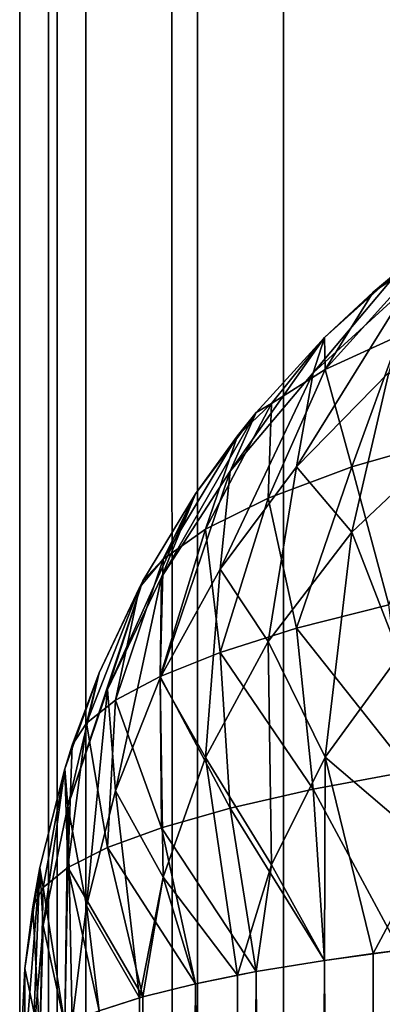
# Model space of a CAD drawing. Extents: x -265 to 265, y 0 to 1307.
# Tile 217 of 256: x -265 to -264.297, y 733.128 to 735.035. Entities that reach past the tile are written whole.
import ezdxf

# ---------------------------------------------------------------- set-up
doc = ezdxf.new("R2010")
doc.units = 0
doc.header["$LTSCALE"] = 65.185185
for name, color, linetype in [('182', 7, 'CONTINUOUS'), ('183', 7, 'CONTINUOUS'), ('184', 7, 'CONTINUOUS'), ('192', 7, 'CONTINUOUS'), ('197', 7, 'CONTINUOUS'), ('3', 7, 'CONTINUOUS'), ('4', 7, 'CONTINUOUS')]:
    doc.layers.add(name, color=color, linetype=linetype)

msp = doc.modelspace()

# ---------------------------------------------------------------- linework, layer by layer
at = {"layer": '182', "color": 7, "linetype": 'CONTINUOUS'}
for points in [[(-264.4093, 733.2129, 24.4191), (-264.2635, 706.7675, 24.5503), (-264.2635, 733.2326, 24.5503), (-264.4093, 733.2129, 24.4191)], [(-264.5417, 733.1911, 24.274), (-264.4093, 706.7871, 24.4191), (-264.4093, 733.2129, 24.4191), (-264.5417, 733.1911, 24.274)], [(-264.3149, 706.7739, 24.507), (-264.2635, 706.7675, 24.5503), (-264.4093, 733.2129, 24.4191), (-264.3149, 706.7739, 24.507)], [(-264.4093, 706.7871, 24.4191), (-264.3149, 706.7739, 24.507), (-264.4093, 733.2129, 24.4191), (-264.4093, 706.7871, 24.4191)], [(-264.6594, 733.1675, 24.1164), (-264.5417, 706.8089, 24.274), (-264.5417, 733.1911, 24.274), (-264.6594, 733.1675, 24.1164)], [(-264.5417, 706.8089, 24.274), (-264.4093, 706.7871, 24.4191), (-264.5417, 733.1911, 24.274), (-264.5417, 706.8089, 24.274)], [(-264.7611, 733.1422, 23.9478), (-264.6594, 706.8325, 24.1164), (-264.6594, 733.1675, 24.1164), (-264.7611, 733.1422, 23.9478)], [(-264.578, 706.8157, 24.2288), (-264.5417, 706.8089, 24.274), (-264.6594, 733.1675, 24.1164), (-264.578, 706.8157, 24.2288)], [(-264.6594, 706.8325, 24.1164), (-264.578, 706.8157, 24.2288), (-264.6594, 733.1675, 24.1164), (-264.6594, 706.8325, 24.1164)], [(-264.8459, 733.1155, 23.7699), (-264.7611, 706.8578, 23.9478), (-264.7611, 733.1422, 23.9478), (-264.8459, 733.1155, 23.7699)], [(-264.7611, 706.8578, 23.9478), (-264.6594, 706.8325, 24.1164), (-264.7611, 733.1422, 23.9478), (-264.7611, 706.8578, 23.9478)]]:
    msp.add_3dface(points, dxfattribs=at)
at = {"layer": '183', "color": 7, "linetype": 'CONTINUOUS'}
for points in [[(-264.2635, 734.5503, 16.7674), (-264.4093, 734.4191, 16.7871), (-264.2635, 734.5503, 23.2325), (-264.2635, 734.5503, 16.7674)], [(-264.2635, 734.5503, 23.2325), (-264.4093, 734.4191, 16.7871), (-264.3149, 734.507, 23.2261), (-264.2635, 734.5503, 23.2325)], [(-264.3149, 734.507, 23.2261), (-264.4093, 734.4191, 16.7871), (-264.4093, 734.4191, 23.2129), (-264.3149, 734.507, 23.2261)], [(-264.4093, 734.4191, 16.7871), (-264.5417, 734.274, 16.8089), (-264.4093, 734.4191, 23.2129), (-264.4093, 734.4191, 16.7871)], [(-264.4093, 734.4191, 23.2129), (-264.5417, 734.274, 16.8089), (-264.5417, 734.274, 23.1911), (-264.4093, 734.4191, 23.2129)], [(-264.5417, 734.274, 16.8089), (-264.6594, 734.1164, 16.8325), (-264.5417, 734.274, 23.1911), (-264.5417, 734.274, 16.8089)], [(-264.5417, 734.274, 23.1911), (-264.6594, 734.1164, 16.8325), (-264.578, 734.2288, 23.1843), (-264.5417, 734.274, 23.1911)], [(-264.578, 734.2288, 23.1843), (-264.6594, 734.1164, 16.8325), (-264.6594, 734.1164, 23.1675), (-264.578, 734.2288, 23.1843)], [(-264.6594, 734.1164, 16.8325), (-264.7611, 733.9478, 16.8578), (-264.6594, 734.1164, 23.1675), (-264.6594, 734.1164, 16.8325)], [(-264.6594, 734.1164, 23.1675), (-264.7611, 733.9478, 16.8578), (-264.7611, 733.9478, 23.1422), (-264.6594, 734.1164, 23.1675)], [(-264.7611, 733.9478, 16.8578), (-264.8459, 733.7699, 16.8845), (-264.7611, 733.9478, 23.1422), (-264.7611, 733.9478, 16.8578)], [(-264.7611, 733.9478, 23.1422), (-264.8459, 733.7699, 16.8845), (-264.768, 733.9349, 23.1402), (-264.7611, 733.9478, 23.1422)], [(-264.768, 733.9349, 23.1402), (-264.8459, 733.7699, 16.8845), (-264.8459, 733.7699, 23.1155), (-264.768, 733.9349, 23.1402)], [(-264.8459, 733.7699, 16.8845), (-264.9128, 733.5842, 16.9124), (-264.8459, 733.7699, 23.1155), (-264.8459, 733.7699, 16.8845)], [(-264.8459, 733.7699, 23.1155), (-264.9128, 733.5842, 16.9124), (-264.8982, 733.63, 23.0945), (-264.8459, 733.7699, 23.1155)], [(-264.8982, 733.63, 23.0945), (-264.9128, 733.5842, 16.9124), (-264.9128, 733.5842, 23.0876), (-264.8982, 733.63, 23.0945)], [(-264.9128, 733.5842, 16.9124), (-264.9611, 733.3927, 16.9411), (-264.9128, 733.5842, 23.0876), (-264.9128, 733.5842, 16.9124)], [(-264.9128, 733.5842, 23.0876), (-264.9611, 733.3927, 16.9411), (-264.9611, 733.3927, 23.0589), (-264.9128, 733.5842, 23.0876)], [(-264.9611, 733.3927, 16.9411), (-264.9902, 733.1973, 16.9704), (-264.9611, 733.3927, 23.0589), (-264.9611, 733.3927, 16.9411)], [(-264.9611, 733.3927, 23.0589), (-264.9902, 733.1973, 16.9704), (-264.9747, 733.3169, 23.0475), (-264.9611, 733.3927, 23.0589)], [(-264.9747, 733.3169, 23.0475), (-264.9902, 733.1973, 16.9704), (-264.9902, 733.1973, 23.0296), (-264.9747, 733.3169, 23.0475)], [(-265, 733, 17), (-265, 733, 23), (-264.9902, 733.1973, 23.0296), (-265, 733, 17)], [(-264.9902, 733.1973, 16.9704), (-265, 733, 17), (-264.9902, 733.1973, 23.0296), (-264.9902, 733.1973, 16.9704)]]:
    msp.add_3dface(points, dxfattribs=at)
at = {"layer": '184', "color": 7, "linetype": 'CONTINUOUS'}
for points in [[(-264.3149, 733.2261, 15.493), (-264.2635, 733.2325, 15.4497), (-264.4093, 706.7871, 15.5809), (-264.3149, 733.2261, 15.493)], [(-264.4093, 706.7871, 15.5809), (-264.2635, 733.2325, 15.4497), (-264.2635, 706.7674, 15.4497), (-264.4093, 706.7871, 15.5809)], [(-264.5417, 733.1911, 15.726), (-264.4093, 733.2129, 15.5809), (-264.5417, 706.8089, 15.726), (-264.5417, 733.1911, 15.726)], [(-264.5417, 706.8089, 15.726), (-264.4093, 733.2129, 15.5809), (-264.4093, 706.7871, 15.5809), (-264.5417, 706.8089, 15.726)], [(-264.4093, 733.2129, 15.5809), (-264.3149, 733.2261, 15.493), (-264.4093, 706.7871, 15.5809), (-264.4093, 733.2129, 15.5809)], [(-264.578, 733.1843, 15.7712), (-264.5417, 733.1911, 15.726), (-264.6594, 706.8325, 15.8836), (-264.578, 733.1843, 15.7712)], [(-264.6594, 706.8325, 15.8836), (-264.5417, 733.1911, 15.726), (-264.5417, 706.8089, 15.726), (-264.6594, 706.8325, 15.8836)], [(-264.6594, 733.1675, 15.8836), (-264.578, 733.1843, 15.7712), (-264.6594, 706.8325, 15.8836), (-264.6594, 733.1675, 15.8836)], [(-264.7611, 733.1422, 16.0522), (-264.6594, 733.1675, 15.8836), (-264.7611, 706.8578, 16.0522), (-264.7611, 733.1422, 16.0522)], [(-264.7611, 706.8578, 16.0522), (-264.6594, 733.1675, 15.8836), (-264.6594, 706.8325, 15.8836), (-264.7611, 706.8578, 16.0522)], [(-264.768, 733.1402, 16.0651), (-264.7611, 733.1422, 16.0522), (-264.8459, 706.8845, 16.2301), (-264.768, 733.1402, 16.0651)], [(-264.8459, 706.8845, 16.2301), (-264.7611, 733.1422, 16.0522), (-264.7611, 706.8578, 16.0522), (-264.8459, 706.8845, 16.2301)], [(-264.8459, 733.1155, 16.2301), (-264.768, 733.1402, 16.0651), (-264.8459, 706.8845, 16.2301), (-264.8459, 733.1155, 16.2301)]]:
    msp.add_3dface(points, dxfattribs=at)
at = {"layer": '192', "color": 7, "linetype": 'CONTINUOUS'}
for points in [[(-264.4093, 734.4191, 16.7871), (-264.2635, 734.5503, 16.7674), (-264.4315, 734.3509, 16.4554), (-264.4093, 734.4191, 16.7871)], [(-264.4315, 734.3509, 16.4554), (-264.2635, 734.5503, 16.7674), (-264.2443, 734.5221, 16.4206), (-264.4315, 734.3509, 16.4554)], [(-264.4315, 734.3509, 16.4554), (-264.2443, 734.5221, 16.4206), (-264.4638, 734.1692, 16.1439), (-264.4315, 734.3509, 16.4554)], [(-264.4638, 734.1692, 16.1439), (-264.2443, 734.5221, 16.4206), (-264.285, 734.3514, 16.0984), (-264.4638, 734.1692, 16.1439)], [(-264.5417, 734.274, 16.8089), (-264.4093, 734.4191, 16.7871), (-264.592, 734.1606, 16.4921), (-264.5417, 734.274, 16.8089)], [(-264.592, 734.1606, 16.4921), (-264.4093, 734.4191, 16.7871), (-264.4315, 734.3509, 16.4554), (-264.592, 734.1606, 16.4921)], [(-264.592, 734.1606, 16.4921), (-264.4315, 734.3509, 16.4554), (-264.6114, 733.9707, 16.1906), (-264.592, 734.1606, 16.4921)], [(-264.6114, 733.9707, 16.1906), (-264.4315, 734.3509, 16.4554), (-264.4638, 734.1692, 16.1439), (-264.6114, 733.9707, 16.1906)], [(-264.4638, 734.1692, 16.1439), (-264.285, 734.3514, 16.0984), (-264.3566, 734.0424, 15.8311), (-264.4638, 734.1692, 16.1439)], [(-264.3566, 734.0424, 15.8311), (-264.285, 734.3514, 16.0984), (-264.1535, 734.2336, 15.7728), (-264.3566, 734.0424, 15.8311)], [(-264.6594, 734.1164, 16.8325), (-264.5417, 734.274, 16.8089), (-264.7251, 733.955, 16.5301), (-264.6594, 734.1164, 16.8325)], [(-264.7251, 733.955, 16.5301), (-264.5417, 734.274, 16.8089), (-264.592, 734.1606, 16.4921), (-264.7251, 733.955, 16.5301)], [(-264.3566, 734.0424, 15.8311), (-264.1535, 734.2336, 15.7728), (-264.2643, 733.8042, 15.5768), (-264.3566, 734.0424, 15.8311)], [(-264.6114, 733.9707, 16.1906), (-264.4638, 734.1692, 16.1439), (-264.5184, 733.8308, 15.8915), (-264.6114, 733.9707, 16.1906)], [(-264.5184, 733.8308, 15.8915), (-264.4638, 734.1692, 16.1439), (-264.3566, 734.0424, 15.8311), (-264.5184, 733.8308, 15.8915)], [(-264.7251, 733.955, 16.5301), (-264.592, 734.1606, 16.4921), (-264.728, 733.7601, 16.2373), (-264.7251, 733.955, 16.5301)], [(-264.728, 733.7601, 16.2373), (-264.592, 734.1606, 16.4921), (-264.6114, 733.9707, 16.1906), (-264.728, 733.7601, 16.2373)], [(-264.7611, 733.9478, 16.8578), (-264.6594, 734.1164, 16.8325), (-264.8301, 733.7375, 16.5687), (-264.7611, 733.9478, 16.8578)], [(-264.8301, 733.7375, 16.5687), (-264.6594, 734.1164, 16.8325), (-264.7251, 733.955, 16.5301), (-264.8301, 733.7375, 16.5687)], [(-264.5184, 733.8308, 15.8915), (-264.3566, 734.0424, 15.8311), (-264.4082, 733.6064, 15.6427), (-264.5184, 733.8308, 15.8915)], [(-264.4082, 733.6064, 15.6427), (-264.3566, 734.0424, 15.8311), (-264.2643, 733.8042, 15.5768), (-264.4082, 733.6064, 15.6427)], [(-264.728, 733.7601, 16.2373), (-264.6114, 733.9707, 16.1906), (-264.6397, 733.6062, 15.9516), (-264.728, 733.7601, 16.2373)], [(-264.6397, 733.6062, 15.9516), (-264.6114, 733.9707, 16.1906), (-264.5184, 733.8308, 15.8915), (-264.6397, 733.6062, 15.9516)], [(-264.8459, 733.7699, 16.8845), (-264.7611, 733.9478, 16.8578), (-264.9067, 733.5116, 16.6074), (-264.8459, 733.7699, 16.8845)], [(-264.9067, 733.5116, 16.6074), (-264.7611, 733.9478, 16.8578), (-264.8301, 733.7375, 16.5687), (-264.9067, 733.5116, 16.6074)], [(-264.8301, 733.7375, 16.5687), (-264.7251, 733.955, 16.5301), (-264.8141, 733.5416, 16.2832), (-264.8301, 733.7375, 16.5687)], [(-264.8141, 733.5416, 16.2832), (-264.7251, 733.955, 16.5301), (-264.728, 733.7601, 16.2373), (-264.8141, 733.5416, 16.2832)], [(-264.6397, 733.6062, 15.9516), (-264.5184, 733.8308, 15.8915), (-264.5121, 733.398, 15.7082), (-264.6397, 733.6062, 15.9516)], [(-264.5121, 733.398, 15.7082), (-264.5184, 733.8308, 15.8915), (-264.4082, 733.6064, 15.6427), (-264.5121, 733.398, 15.7082)], [(-264.4082, 733.6064, 15.6427), (-264.2643, 733.8042, 15.5768), (-264.205, 733.4327, 15.417), (-264.4082, 733.6064, 15.6427)], [(-264.9128, 733.5842, 16.9124), (-264.8459, 733.7699, 16.8845), (-264.9067, 733.5116, 16.6074), (-264.9128, 733.5842, 16.9124)], [(-264.8141, 733.5416, 16.2832), (-264.728, 733.7601, 16.2373), (-264.7222, 733.3743, 16.0098), (-264.8141, 733.5416, 16.2832)], [(-264.7222, 733.3743, 16.0098), (-264.728, 733.7601, 16.2373), (-264.6397, 733.6062, 15.9516), (-264.7222, 733.3743, 16.0098)], [(-264.9067, 733.5116, 16.6074), (-264.8301, 733.7375, 16.5687), (-264.8705, 733.3187, 16.3276), (-264.9067, 733.5116, 16.6074)], [(-264.8705, 733.3187, 16.3276), (-264.8301, 733.7375, 16.5687), (-264.8141, 733.5416, 16.2832), (-264.8705, 733.3187, 16.3276)], [(-264.578, 733.1843, 15.7712), (-264.7222, 733.3743, 16.0098), (-264.6397, 733.6062, 15.9516), (-264.578, 733.1843, 15.7712)], [(-264.578, 733.1843, 15.7712), (-264.6397, 733.6062, 15.9516), (-264.5121, 733.398, 15.7082), (-264.578, 733.1843, 15.7712)], [(-264.4093, 733.2129, 15.5809), (-264.5121, 733.398, 15.7082), (-264.4082, 733.6064, 15.6427), (-264.4093, 733.2129, 15.5809)], [(-264.3149, 733.2261, 15.493), (-264.4093, 733.2129, 15.5809), (-264.4082, 733.6064, 15.6427), (-264.3149, 733.2261, 15.493)], [(-264.3149, 733.2261, 15.493), (-264.4082, 733.6064, 15.6427), (-264.205, 733.4327, 15.417), (-264.3149, 733.2261, 15.493)], [(-264.9611, 733.3927, 16.9411), (-264.9128, 733.5842, 16.9124), (-264.9548, 733.2806, 16.6457), (-264.9611, 733.3927, 16.9411)], [(-264.9548, 733.2806, 16.6457), (-264.9128, 733.5842, 16.9124), (-264.9067, 733.5116, 16.6074), (-264.9548, 733.2806, 16.6457)], [(-264.768, 733.1402, 16.0651), (-264.8705, 733.3187, 16.3276), (-264.8141, 733.5416, 16.2832), (-264.768, 733.1402, 16.0651)], [(-264.768, 733.1402, 16.0651), (-264.8141, 733.5416, 16.2832), (-264.7222, 733.3743, 16.0098), (-264.768, 733.1402, 16.0651)], [(-264.9128, 733.0876, 16.4158), (-264.9548, 733.2806, 16.6457), (-264.9067, 733.5116, 16.6074), (-264.9128, 733.0876, 16.4158)], [(-264.8982, 733.0945, 16.37), (-264.9128, 733.0876, 16.4158), (-264.9067, 733.5116, 16.6074), (-264.8982, 733.0945, 16.37)], [(-264.8982, 733.0945, 16.37), (-264.9067, 733.5116, 16.6074), (-264.8705, 733.3187, 16.3276), (-264.8982, 733.0945, 16.37)], [(-264.2635, 733.2325, 15.4497), (-264.3149, 733.2261, 15.493), (-264.205, 733.4327, 15.417), (-264.2635, 733.2325, 15.4497)], [(-264.9902, 733.1973, 16.9704), (-264.9611, 733.3927, 16.9411), (-264.9902, 733.0296, 16.8027), (-264.9902, 733.1973, 16.9704)], [(-264.9611, 733.3927, 16.9411), (-264.9747, 733.0475, 16.6831), (-264.9902, 733.0296, 16.8027), (-264.9611, 733.3927, 16.9411)], [(-264.9747, 733.0475, 16.6831), (-264.9611, 733.3927, 16.9411), (-264.9548, 733.2806, 16.6457), (-264.9747, 733.0475, 16.6831)], [(-264.5417, 733.1911, 15.726), (-264.578, 733.1843, 15.7712), (-264.5121, 733.398, 15.7082), (-264.5417, 733.1911, 15.726)], [(-264.4093, 733.2129, 15.5809), (-264.5417, 733.1911, 15.726), (-264.5121, 733.398, 15.7082), (-264.4093, 733.2129, 15.5809)], [(-264.7611, 733.1422, 16.0522), (-264.768, 733.1402, 16.0651), (-264.7222, 733.3743, 16.0098), (-264.7611, 733.1422, 16.0522)], [(-264.6594, 733.1675, 15.8836), (-264.7611, 733.1422, 16.0522), (-264.7222, 733.3743, 16.0098), (-264.6594, 733.1675, 15.8836)], [(-264.578, 733.1843, 15.7712), (-264.6594, 733.1675, 15.8836), (-264.7222, 733.3743, 16.0098), (-264.578, 733.1843, 15.7712)], [(-264.8459, 733.1155, 16.2301), (-264.8982, 733.0945, 16.37), (-264.8705, 733.3187, 16.3276), (-264.8459, 733.1155, 16.2301)], [(-264.768, 733.1402, 16.0651), (-264.8459, 733.1155, 16.2301), (-264.8705, 733.3187, 16.3276), (-264.768, 733.1402, 16.0651)], [(-264.9611, 733.0589, 16.6073), (-264.9747, 733.0475, 16.6831), (-264.9548, 733.2806, 16.6457), (-264.9611, 733.0589, 16.6073)], [(-264.9128, 733.0876, 16.4158), (-264.9611, 733.0589, 16.6073), (-264.9548, 733.2806, 16.6457), (-264.9128, 733.0876, 16.4158)], [(-265, 733, 17), (-264.9902, 733.1973, 16.9704), (-264.9902, 733.0296, 16.8027), (-265, 733, 17)]]:
    msp.add_3dface(points, dxfattribs=at)
at = {"layer": '197', "color": 7, "linetype": 'CONTINUOUS'}
for points in [[(-264.3149, 734.507, 23.2261), (-264.4082, 734.3573, 23.6064), (-264.205, 734.583, 23.4327), (-264.3149, 734.507, 23.2261)], [(-264.4082, 734.3573, 23.6064), (-264.2643, 734.4232, 23.8042), (-264.205, 734.583, 23.4327), (-264.4082, 734.3573, 23.6064)], [(-264.2635, 734.5503, 23.2325), (-264.3149, 734.507, 23.2261), (-264.205, 734.583, 23.4327), (-264.2635, 734.5503, 23.2325)], [(-264.3149, 734.507, 23.2261), (-264.4093, 734.4191, 23.2129), (-264.4082, 734.3573, 23.6064), (-264.3149, 734.507, 23.2261)], [(-264.4093, 734.4191, 23.2129), (-264.5417, 734.274, 23.1911), (-264.5121, 734.2918, 23.398), (-264.4093, 734.4191, 23.2129)], [(-264.4093, 734.4191, 23.2129), (-264.5121, 734.2918, 23.398), (-264.4082, 734.3573, 23.6064), (-264.4093, 734.4191, 23.2129)], [(-264.4082, 734.3573, 23.6064), (-264.3566, 734.1689, 24.0424), (-264.2643, 734.4232, 23.8042), (-264.4082, 734.3573, 23.6064)], [(-264.3566, 734.1689, 24.0424), (-264.1535, 734.2272, 24.2336), (-264.2643, 734.4232, 23.8042), (-264.3566, 734.1689, 24.0424)], [(-264.5184, 734.1085, 23.8308), (-264.3566, 734.1689, 24.0424), (-264.4082, 734.3573, 23.6064), (-264.5184, 734.1085, 23.8308)], [(-264.5121, 734.2918, 23.398), (-264.5184, 734.1085, 23.8308), (-264.4082, 734.3573, 23.6064), (-264.5121, 734.2918, 23.398)], [(-264.578, 734.2288, 23.1843), (-264.6397, 734.0484, 23.6062), (-264.5121, 734.2918, 23.398), (-264.578, 734.2288, 23.1843)], [(-264.6397, 734.0484, 23.6062), (-264.5184, 734.1085, 23.8308), (-264.5121, 734.2918, 23.398), (-264.6397, 734.0484, 23.6062)], [(-264.5417, 734.274, 23.1911), (-264.578, 734.2288, 23.1843), (-264.5121, 734.2918, 23.398), (-264.5417, 734.274, 23.1911)], [(-264.578, 734.2288, 23.1843), (-264.6594, 734.1164, 23.1675), (-264.7222, 733.9902, 23.3743), (-264.578, 734.2288, 23.1843)], [(-264.578, 734.2288, 23.1843), (-264.7222, 733.9902, 23.3743), (-264.6397, 734.0484, 23.6062), (-264.578, 734.2288, 23.1843)], [(-264.3566, 734.1689, 24.0424), (-264.285, 733.9016, 24.3514), (-264.1535, 734.2272, 24.2336), (-264.3566, 734.1689, 24.0424)], [(-264.5184, 734.1085, 23.8308), (-264.4638, 733.8561, 24.1692), (-264.3566, 734.1689, 24.0424), (-264.5184, 734.1085, 23.8308)], [(-264.4638, 733.8561, 24.1692), (-264.285, 733.9016, 24.3514), (-264.3566, 734.1689, 24.0424), (-264.4638, 733.8561, 24.1692)], [(-264.6594, 734.1164, 23.1675), (-264.7611, 733.9478, 23.1422), (-264.7222, 733.9902, 23.3743), (-264.6594, 734.1164, 23.1675)], [(-264.6397, 734.0484, 23.6062), (-264.6114, 733.8094, 23.9707), (-264.5184, 734.1085, 23.8308), (-264.6397, 734.0484, 23.6062)], [(-264.6114, 733.8094, 23.9707), (-264.4638, 733.8561, 24.1692), (-264.5184, 734.1085, 23.8308), (-264.6114, 733.8094, 23.9707)], [(-264.728, 733.7627, 23.7601), (-264.6114, 733.8094, 23.9707), (-264.6397, 734.0484, 23.6062), (-264.728, 733.7627, 23.7601)], [(-264.7222, 733.9902, 23.3743), (-264.728, 733.7627, 23.7601), (-264.6397, 734.0484, 23.6062), (-264.7222, 733.9902, 23.3743)], [(-264.768, 733.9349, 23.1402), (-264.8141, 733.7168, 23.5416), (-264.7222, 733.9902, 23.3743), (-264.768, 733.9349, 23.1402)], [(-264.8141, 733.7168, 23.5416), (-264.728, 733.7627, 23.7601), (-264.7222, 733.9902, 23.3743), (-264.8141, 733.7168, 23.5416)], [(-264.7611, 733.9478, 23.1422), (-264.768, 733.9349, 23.1402), (-264.7222, 733.9902, 23.3743), (-264.7611, 733.9478, 23.1422)], [(-264.768, 733.9349, 23.1402), (-264.8459, 733.7699, 23.1155), (-264.8705, 733.6724, 23.3187), (-264.768, 733.9349, 23.1402)], [(-264.768, 733.9349, 23.1402), (-264.8705, 733.6724, 23.3187), (-264.8141, 733.7168, 23.5416), (-264.768, 733.9349, 23.1402)], [(-264.4638, 733.8561, 24.1692), (-264.2443, 733.5794, 24.5221), (-264.285, 733.9016, 24.3514), (-264.4638, 733.8561, 24.1692)], [(-264.6114, 733.8094, 23.9707), (-264.4315, 733.5446, 24.3509), (-264.4638, 733.8561, 24.1692), (-264.6114, 733.8094, 23.9707)], [(-264.4315, 733.5446, 24.3509), (-264.2443, 733.5794, 24.5221), (-264.4638, 733.8561, 24.1692), (-264.4315, 733.5446, 24.3509)], [(-264.728, 733.7627, 23.7601), (-264.592, 733.5079, 24.1606), (-264.6114, 733.8094, 23.9707), (-264.728, 733.7627, 23.7601)], [(-264.592, 733.5079, 24.1606), (-264.4315, 733.5446, 24.3509), (-264.6114, 733.8094, 23.9707), (-264.592, 733.5079, 24.1606)], [(-264.8459, 733.7699, 23.1155), (-264.8982, 733.63, 23.0945), (-264.8705, 733.6724, 23.3187), (-264.8459, 733.7699, 23.1155)], [(-264.8141, 733.7168, 23.5416), (-264.7251, 733.4699, 23.955), (-264.728, 733.7627, 23.7601), (-264.8141, 733.7168, 23.5416)], [(-264.7251, 733.4699, 23.955), (-264.592, 733.5079, 24.1606), (-264.728, 733.7627, 23.7601), (-264.7251, 733.4699, 23.955)], [(-264.8705, 733.6724, 23.3187), (-264.8301, 733.4313, 23.7375), (-264.8141, 733.7168, 23.5416), (-264.8705, 733.6724, 23.3187)], [(-264.8301, 733.4313, 23.7375), (-264.7251, 733.4699, 23.955), (-264.8141, 733.7168, 23.5416), (-264.8301, 733.4313, 23.7375)], [(-264.8982, 733.63, 23.0945), (-264.9067, 733.3926, 23.5116), (-264.8705, 733.6724, 23.3187), (-264.8982, 733.63, 23.0945)], [(-264.9067, 733.3926, 23.5116), (-264.8301, 733.4313, 23.7375), (-264.8705, 733.6724, 23.3187), (-264.9067, 733.3926, 23.5116)], [(-264.8982, 733.63, 23.0945), (-264.9128, 733.5842, 23.0876), (-264.9067, 733.3926, 23.5116), (-264.8982, 733.63, 23.0945)], [(-264.9128, 733.5842, 23.0876), (-264.9611, 733.3927, 23.0589), (-264.9548, 733.3543, 23.2806), (-264.9128, 733.5842, 23.0876)], [(-264.9128, 733.5842, 23.0876), (-264.9548, 733.3543, 23.2806), (-264.9067, 733.3926, 23.5116), (-264.9128, 733.5842, 23.0876)], [(-264.4315, 733.5446, 24.3509), (-264.2635, 733.2326, 24.5503), (-264.2443, 733.5794, 24.5221), (-264.4315, 733.5446, 24.3509)], [(-264.592, 733.5079, 24.1606), (-264.4093, 733.2129, 24.4191), (-264.4315, 733.5446, 24.3509), (-264.592, 733.5079, 24.1606)], [(-264.4093, 733.2129, 24.4191), (-264.2635, 733.2326, 24.5503), (-264.4315, 733.5446, 24.3509), (-264.4093, 733.2129, 24.4191)], [(-264.7251, 733.4699, 23.955), (-264.5417, 733.1911, 24.274), (-264.592, 733.5079, 24.1606), (-264.7251, 733.4699, 23.955)], [(-264.5417, 733.1911, 24.274), (-264.4093, 733.2129, 24.4191), (-264.592, 733.5079, 24.1606), (-264.5417, 733.1911, 24.274)], [(-264.8301, 733.4313, 23.7375), (-264.6594, 733.1675, 24.1164), (-264.7251, 733.4699, 23.955), (-264.8301, 733.4313, 23.7375)], [(-264.6594, 733.1675, 24.1164), (-264.5417, 733.1911, 24.274), (-264.7251, 733.4699, 23.955), (-264.6594, 733.1675, 24.1164)], [(-264.9067, 733.3926, 23.5116), (-264.7611, 733.1422, 23.9478), (-264.8301, 733.4313, 23.7375), (-264.9067, 733.3926, 23.5116)], [(-264.7611, 733.1422, 23.9478), (-264.6594, 733.1675, 24.1164), (-264.8301, 733.4313, 23.7375), (-264.7611, 733.1422, 23.9478)], [(-264.9611, 733.3927, 23.0589), (-264.9747, 733.3169, 23.0475), (-264.9548, 733.3543, 23.2806), (-264.9611, 733.3927, 23.0589)], [(-264.9548, 733.3543, 23.2806), (-264.9128, 733.0876, 23.5842), (-264.9067, 733.3926, 23.5116), (-264.9548, 733.3543, 23.2806)], [(-264.9128, 733.0876, 23.5842), (-264.8459, 733.1155, 23.7699), (-264.9067, 733.3926, 23.5116), (-264.9128, 733.0876, 23.5842)], [(-264.8459, 733.1155, 23.7699), (-264.7611, 733.1422, 23.9478), (-264.9067, 733.3926, 23.5116), (-264.8459, 733.1155, 23.7699)], [(-264.9747, 733.3169, 23.0475), (-264.9611, 733.0589, 23.3927), (-264.9548, 733.3543, 23.2806), (-264.9747, 733.3169, 23.0475)], [(-264.9611, 733.0589, 23.3927), (-264.9128, 733.0876, 23.5842), (-264.9548, 733.3543, 23.2806), (-264.9611, 733.0589, 23.3927)], [(-264.9747, 733.3169, 23.0475), (-264.9902, 733.1973, 23.0296), (-264.9611, 733.0589, 23.3927), (-264.9747, 733.3169, 23.0475)], [(-264.9902, 733.1973, 23.0296), (-265, 733, 23), (-264.9902, 733.0296, 23.1973), (-264.9902, 733.1973, 23.0296)], [(-264.9902, 733.1973, 23.0296), (-264.9902, 733.0296, 23.1973), (-264.9611, 733.0589, 23.3927), (-264.9902, 733.1973, 23.0296)]]:
    msp.add_3dface(points, dxfattribs=at)
at = {"layer": '3', "color": 7, "linetype": 'CONTINUOUS'}
for points in [[(-265, 1), (-264.8717, 1, 1.9579), (-265, 1299), (-265, 1)], [(-265, 1299), (-264.8717, 1, 1.9579), (-264.8717, 1299, 1.9579), (-265, 1299)], [(-264.8717, 1, 1.9579), (-264.4889, 1, 3.8823), (-264.8717, 1299, 1.9579), (-264.8717, 1, 1.9579)], [(-264.8717, 1299, 1.9579), (-264.4889, 1, 3.8823), (-264.4889, 1299, 3.8823), (-264.8717, 1299, 1.9579)], [(-264.4889, 1, 3.8823), (-263.8582, 1, 5.7403), (-264.4889, 1299, 3.8823), (-264.4889, 1, 3.8823)], [(-264.4889, 1299, 3.8823), (-263.8582, 1, 5.7403), (-263.8582, 1299, 5.7403), (-264.4889, 1299, 3.8823)]]:
    msp.add_3dface(points, dxfattribs=at)
at = {"layer": '4', "color": 7, "linetype": 'CONTINUOUS'}
for points in [[(-265, 1), (-265, 1299), (-264.8717, 1299, -1.9579), (-265, 1)], [(-264.8717, 1, -1.9579), (-265, 1), (-264.8717, 1299, -1.9579), (-264.8717, 1, -1.9579)], [(-264.4889, 1, -3.8823), (-264.8717, 1, -1.9579), (-264.4889, 1299, -3.8823), (-264.4889, 1, -3.8823)], [(-264.4889, 1299, -3.8823), (-264.8717, 1, -1.9579), (-264.8717, 1299, -1.9579), (-264.4889, 1299, -3.8823)], [(-263.8582, 1, -5.7403), (-264.4889, 1, -3.8823), (-263.8582, 1299, -5.7403), (-263.8582, 1, -5.7403)], [(-263.8582, 1299, -5.7403), (-264.4889, 1, -3.8823), (-264.4889, 1299, -3.8823), (-263.8582, 1299, -5.7403)]]:
    msp.add_3dface(points, dxfattribs=at)

doc.saveas('drawing.dxf')
